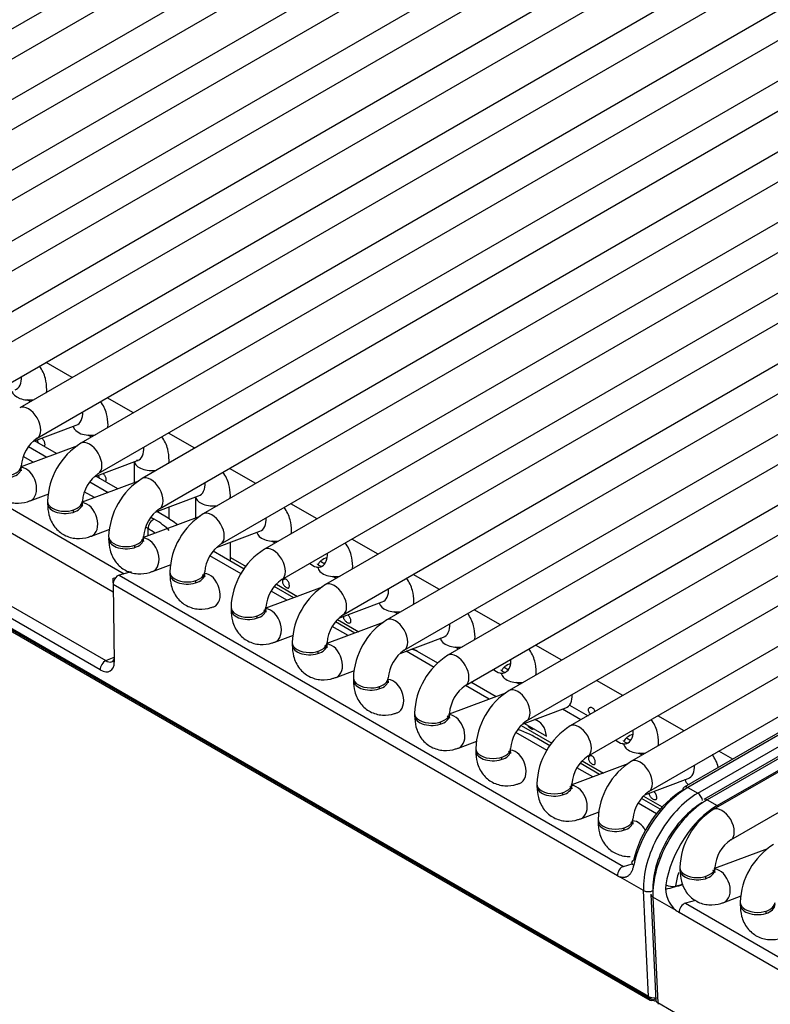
# Model space of a CAD drawing. Header units: millimetres. Extents: x 0 to 287, y 0 to 200.
# Tile 38 of 57: x 199.02 to 204.4, y 103.52 to 110.58. Entities that reach past the tile are written whole.
import ezdxf

# ---------------------------------------------------------------- set-up
doc = ezdxf.new("R2010")
doc.units = ezdxf.units.MM
doc.layers.add('130.190_BW4C_CTM', color=7, linetype='Continuous')
doc.layers.add('Défaut', color=7, linetype='Continuous')

# ---------------------------------------------------------------- blocks, each defined once
blk = doc.blocks.new('SE3')
at = {"layer": '130.190_BW4C_CTM', "color": 7, "linetype": 'Continuous'}
for p, q in [((196.5153, 109.0988), (204.3348, 113.6134)), ((204.5232, 113.5046), (196.8287, 109.0622)), ((196.9537, 108.8457), (204.7732, 113.3603)), ((204.9616, 113.2515), (197.2671, 108.8091)), ((197.3921, 108.5926), (205.2116, 113.1072)), ((205.4001, 112.9984), (197.7055, 108.556)), ((197.8305, 108.3395), (205.6501, 112.854)), ((205.8385, 112.7453), (198.1439, 108.3029)), ((198.2689, 108.0864), (206.0885, 112.6009)), ((206.2769, 112.4921), (198.5823, 108.0497)), ((198.7073, 107.8332), (206.5269, 112.3478)), ((206.7153, 112.239), (199.0207, 107.7966)), ((199.1457, 107.5801), (206.9653, 112.0947)), ((207.1537, 111.9859), (199.4592, 107.5435)), ((199.5841, 107.327), (207.4037, 111.8416)), ((207.5921, 111.7328), (199.8976, 107.2904)), ((200.0226, 107.0739), (207.8421, 111.5885)), ((208.0305, 111.4797), (200.336, 107.0373)), ((200.461, 106.8208), (208.2805, 111.3354)), ((208.4689, 111.2266), (200.7744, 106.7842)), ((200.8994, 106.5677), (208.7189, 111.0822)), ((208.9073, 110.9735), (201.2128, 106.5311)), ((201.3378, 106.3146), (209.1573, 110.8291)), ((209.3457, 110.7203), (201.6512, 106.2779)), ((201.7762, 106.0614), (209.5957, 110.576)), ((203.5271, 103.5807), (191.6124, 110.4597)), ((191.6135, 110.4502), (203.5282, 103.5712)), ((191.6236, 110.4321), (203.5383, 103.5531)), ((209.7841, 110.4672), (202.0896, 106.0248)), ((202.2146, 105.8083), (210.0341, 110.3229)), ((210.2225, 110.2141), (202.528, 105.7717)), ((202.653, 105.5552), (210.2927, 109.966)), ((210.285, 109.744), (202.9664, 105.5186)), ((203.0914, 105.3021), (210.41, 109.5274)), ((210.7234, 109.4908), (203.4048, 105.2655)), ((203.5298, 105.049), (210.8484, 109.2743)), ((211.3096, 109.1442), (203.9911, 104.9189)), ((210.7516, 109.1035), (203.7832, 105.0803)), ((210.7766, 109.101), (203.8082, 105.0778)), ((203.8801, 105.0363), (210.8486, 109.0595)), ((210.8908, 109.0151), (203.9224, 104.9918)), ((210.9158, 109.0126), (203.9474, 104.9894)), ((204.0193, 104.9478), (210.9877, 108.9711)), ((204.1161, 104.7024), (211.4346, 108.9277)), ((196.4515, 108.5237), (199.7683, 106.6087)), ((199.6907, 106.4766), (196.3722, 108.3926)), ((195.5743, 108.3323), (199.6376, 105.9864)), ((199.598, 105.9208), (195.5347, 108.2668)), ((199.3979, 108.0144), (199.2095, 108.1232)), ((199.8363, 107.7613), (199.6479, 107.8701)), ((199.0974, 107.8409), (199.074, 107.8544)), ((199.116, 107.5564), (199.4264, 107.6724)), ((199.4048, 107.6634), (199.4038, 107.664)), ((199.5358, 107.5878), (199.5124, 107.6013)), ((200.2747, 107.5082), (200.0863, 107.6169)), ((199.434, 107.5252), (199.0308, 107.3745)), ((199.0845, 107.5197), (199.2161, 107.4437)), ((199.2848, 107.4694), (199.127, 107.5605)), ((199.1184, 107.4072), (199.0456, 107.4493)), ((199.5544, 107.3033), (199.8648, 107.4193)), ((199.8421, 107.4108), (199.8421, 107.2608)), ((200.0921, 107.4027), (200.0921, 107.4197)), ((199.7232, 107.2163), (199.5654, 107.3074)), ((200.7131, 107.255), (200.5247, 107.3638)), ((199.8724, 107.2721), (199.4692, 107.1214)), ((199.5229, 107.2666), (199.6545, 107.1906)), ((199.0963, 107.1321), (199.2285, 107.1815)), ((199.5568, 107.1541), (199.484, 107.1961)), ((199.9928, 107.0502), (200.3032, 107.1662)), ((200.2805, 107.1577), (200.2805, 107.0076)), ((200.5305, 107.1496), (200.5305, 107.1666)), ((200.0921, 107.0023), (200.0921, 107.0873)), ((201.1515, 107.0019), (200.9631, 107.1107)), ((200.3108, 107.0189), (199.9076, 106.8682)), ((199.9613, 107.0135), (199.9854, 106.9996)), ((200.0607, 107.0214), (200.0038, 107.0543)), ((199.941, 106.9323), (199.9224, 106.943)), ((199.5347, 106.879), (199.6669, 106.9284)), ((199.9418, 106.881), (199.941, 106.9323)), ((200.4312, 106.7971), (200.7416, 106.9131)), ((200.72, 106.9041), (200.719, 106.9046)), ((200.5305, 106.6992), (200.5305, 106.8342)), ((200.851, 106.8284), (200.8276, 106.8419)), ((201.5899, 106.7488), (201.4015, 106.8576)), ((200.6076, 106.6083), (200.3836, 106.7377)), ((200.6288, 106.6425), (200.4069, 106.7706)), ((199.9731, 106.6259), (200.1053, 106.6752)), ((200.5305, 106.7248), (200.6433, 106.6597)), ((201.1765, 106.6988), (201.2074, 106.681)), ((199.819, 106.6222), (199.7343, 106.5995)), ((199.7343, 106.5995), (203.3488, 104.5127)), ((201.1584, 106.6509), (201.1482, 106.6569)), ((202.0283, 106.4957), (201.8399, 106.6045)), ((203.3043, 104.4455), (199.6899, 106.5323)), ((199.6899, 106.5323), (199.6985, 105.9762)), ((199.6902, 106.5769), (199.7092, 106.582)), ((199.6907, 106.5439), (199.6902, 106.5769)), ((200.8601, 106.5345), (201.0117, 106.447)), ((201.2894, 106.5753), (201.266, 106.5888)), ((201.1876, 106.5127), (200.7844, 106.362)), ((200.936, 106.4187), (200.822, 106.4845)), ((200.9848, 106.4369), (200.8454, 106.5175)), ((201.3081, 106.2909), (201.6184, 106.4069)), ((201.5968, 106.3978), (201.5958, 106.3984)), ((201.7278, 106.3222), (201.7044, 106.3357)), ((202.4667, 106.2426), (202.2783, 106.3514)), ((201.626, 106.2596), (201.2228, 106.1089)), ((201.4232, 106.1838), (201.2838, 106.2644)), ((201.2985, 106.2814), (201.4501, 106.1939)), ((200.8499, 106.1196), (200.9821, 106.169)), ((201.3744, 106.1656), (201.2604, 106.2314)), ((201.7465, 106.0377), (202.0568, 106.1537)), ((202.0352, 106.1447), (202.0342, 106.1453)), ((202.9051, 105.9895), (202.7167, 106.0982)), ((201.9903, 105.9378), (201.7894, 106.0538)), ((202.0167, 105.969), (201.8714, 106.0528)), ((202.1662, 106.0691), (202.1428, 106.0826)), ((199.6376, 105.9864), (199.6979, 106.0123)), ((199.6816, 105.9787), (199.6983, 105.9859)), ((201.2883, 105.8665), (201.4205, 105.9159)), ((202.4736, 105.8916), (202.4634, 105.8975)), ((202.4918, 105.9395), (202.5226, 105.9217)), ((202.4344, 105.7278), (202.2547, 105.8315)), ((202.6046, 105.816), (202.5812, 105.8295)), ((203.3436, 105.7364), (203.1551, 105.8451)), ((202.5028, 105.7534), (202.0996, 105.6027)), ((202.3856, 105.7096), (202.2145, 105.8083)), ((202.6233, 105.5315), (202.9336, 105.6475)), ((203.043, 105.5629), (202.911, 105.6391)), ((202.961, 105.6686), (203.0936, 105.592)), ((202.6378, 105.5369), (202.796, 105.4456)), ((202.7354, 105.554), (202.715, 105.5658)), ((203.782, 105.4832), (203.5936, 105.592)), ((202.7996, 105.3428), (202.5756, 105.4721)), ((202.6138, 105.522), (202.8353, 105.3941)), ((202.1651, 105.3603), (202.2973, 105.4097)), ((202.8208, 105.3769), (202.7257, 105.4318)), ((203.3504, 105.3854), (203.3388, 105.3921)), ((203.3686, 105.4332), (203.3994, 105.4154)), ((203.4814, 105.3097), (203.458, 105.3232)), ((204.1315, 105.2814), (204.032, 105.3389)), ((203.1769, 105.1714), (203.0374, 105.2519)), ((203.0522, 105.2689), (203.2037, 105.1814)), ((203.3796, 105.2471), (202.9764, 105.0964)), ((203.1281, 105.1531), (203.014, 105.219)), ((203.5001, 105.0253), (203.8105, 105.1413)), ((203.7888, 105.1323), (203.7878, 105.1328)), ((203.8082, 105.0778), (203.8801, 105.0363)), ((203.61, 104.9213), (203.4758, 104.9988)), ((203.4906, 105.0158), (203.6251, 104.9381)), ((203.9474, 104.9894), (204.0193, 104.9478)), ((203.0419, 104.8541), (203.1741, 104.9034)), ((203.5838, 104.89), (203.4524, 104.9659)), ((204.3809, 104.6387), (204.0011, 104.4967)), ((203.3488, 104.5127), (203.4106, 104.5298)), ((203.4918, 104.3395), (203.3245, 104.4361)), ((203.5271, 103.5807), (203.4918, 104.3395)), ((203.7204, 104.3718), (203.7723, 104.3853)), ((203.5444, 104.3128), (203.5798, 103.552)), ((203.7263, 104.196), (203.559, 104.2926)), ((203.559, 104.2926), (203.5944, 103.5337)), ((203.8647, 104.2683), (203.7911, 104.2492)), ((204.0666, 104.2543), (204.1914, 104.3009)), ((203.7911, 104.2492), (212.7266, 99.0904)), ((212.6821, 99.0231), (203.7467, 104.182)), ((203.5282, 103.5712), (203.5271, 103.5807)), ((203.559, 103.5534), (203.5282, 103.5712)), ((203.5794, 103.5623), (203.559, 103.5534)), ((226.1511, 90.5106), (203.5944, 103.5337)), ((203.5944, 103.5337), (203.5955, 103.5242))]:
    blk.add_line(p, q, dxfattribs=at)
for centre, radius, start, end in [((199.297, 107.3608), 0.2664, 124.59938, 175.40031), ((199.7303, 107.1107), 0.5107, 122.06219, 177.93756), ((199.7354, 107.1077), 0.2664, 124.59938, 175.40031), ((200.1687, 106.8576), 0.5107, 122.06219, 177.93756), ((200.1738, 106.8546), 0.2664, 124.59938, 175.40031), ((200.6071, 106.6045), 0.5107, 122.06219, 177.93756), ((200.6122, 106.6015), 0.2664, 124.59938, 175.40031), ((201.0455, 106.3514), 0.5107, 122.06219, 177.93756), ((201.0506, 106.3484), 0.2664, 124.59938, 175.40031), ((201.4839, 106.0982), 0.5107, 122.06219, 177.93756), ((201.489, 106.0953), 0.2664, 124.59938, 175.40031), ((201.9223, 105.8451), 0.5107, 122.06219, 177.93756), ((201.9275, 105.8421), 0.2664, 124.59938, 175.40031), ((201.7214, 105.793), 0.3, 59.9998, 67.79484), ((202.3607, 105.592), 0.5107, 122.06219, 177.93756), ((202.3659, 105.589), 0.2664, 124.59938, 175.40031), ((202.7991, 105.3389), 0.5107, 122.06219, 177.93756), ((202.8043, 105.3359), 0.2664, 124.59938, 175.40031), ((203.2375, 105.0858), 0.5107, 122.06219, 177.93756), ((203.2427, 105.0828), 0.2664, 124.59938, 175.40031), ((203.6759, 104.8327), 0.5107, 122.06219, 177.93756), ((203.6811, 104.8297), 0.2664, 124.59938, 175.40031), ((204.2622, 104.4861), 0.5107, 122.06242, 177.93758), ((204.2674, 104.4831), 0.2664, 124.59963, 175.40037), ((204.6942, 104.2366), 0.5107, 122.06242, 177.93758), ((203.8577, 104.3575), 0.2082, 173.64308, 230.88284)]:
    blk.add_arc(centre, radius, start, end, dxfattribs=at)
for centre, major_axis, ratio, start_param, end_param in [((198.9442, 108.0426), (-0.0438, 0.1171), 0.668833, 3.141593, 4.292311), ((199.0903, 107.9259), (0.125, 0), 0.57735, 3.272647, 4.989189), ((199.0903, 107.9259), (0.125, 0), 0.57735, 6.006378, 6.283185), ((199.0832, 107.6884), (0.0625, -0.1083), 0.577348, 0.00987, 3.141298), ((199.3826, 107.7895), (-0.0438, 0.1171), 0.668833, 3.141593, 4.292311), ((199.5287, 107.6728), (0.125, 0), 0.57735, 3.272647, 4.989189), ((199.5287, 107.6728), (0.125, 0), 0.57735, 6.006378, 6.283185), ((199.5217, 107.4353), (0.0625, -0.1083), 0.577348, 0.00987, 3.141298), ((199.8211, 107.5364), (-0.0438, 0.1171), 0.668833, 3.141593, 4.292311), ((198.9065, 107.3659), (0.125, 0), 0.57735, 3.028193, 6.283185), ((198.9065, 107.3822), (0.125, 0), 0.57735, 3.141732, 6.274998), ((198.9065, 107.3659), (0.125, 0), 0.57735, 0, 0.118791), ((199.0525, 107.2492), (-0.0438, 0.1171), 0.668833, 3.141564, 6.012983), ((199.9671, 107.4197), (0.125, 0), 0.57735, 3.260384, 4.989189), ((199.9671, 107.4197), (0.125, 0), 0.57735, 6.006378, 6.283185), ((199.9601, 107.1822), (0.0625, -0.1083), 0.577348, 0.00987, 3.141298), ((200.2595, 107.2833), (-0.0438, 0.1171), 0.668833, 3.141593, 4.292311), ((200.4055, 107.1666), (0.125, 0), 0.57735, 3.260384, 4.989189), ((200.4055, 107.1666), (0.125, 0), 0.57735, 6.006378, 6.283185), ((199.3449, 107.1127), (0.125, 0), 0.57735, 3.028218, 6.283185), ((199.3449, 107.1291), (0.125, 0), 0.57735, 3.141732, 6.274998), ((199.3449, 107.1127), (0.125, 0), 0.57735, 0, 0.118791), ((199.491, 106.9961), (-0.0438, 0.1171), 0.668833, 3.141564, 6.012983), ((199.491, 106.9961), (-0.0438, 0.1171), 0.668833, 0.703411, 0.873631), ((199.5883, 106.8895), (0.6577, -0.1102), 0.418583, 0.618127, 0.841942), ((200.3985, 106.929), (0.0625, -0.1083), 0.577348, 0.00987, 3.141298), ((199.9763, 106.9548), (-0.025, -0.0433), 0.577353, 3.665193, 5.550149), ((199.5949, 106.8911), (-0.5498, 0.0992), 0.416333, 3.663219, 4.000229), ((200.6979, 107.0302), (-0.0438, 0.1171), 0.668833, 3.141593, 4.292311), ((199.7833, 106.876), (0.125, 0), 0.57735, 3.141732, 6.274998), ((199.5857, 106.8464), (-0.4998, 0.0978), 0.394962, 3.845737, 4.002049), ((200.8439, 106.9135), (0.125, 0), 0.57735, 3.272647, 4.989189), ((200.8439, 106.9135), (0.125, 0), 0.57735, 6.006378, 6.283185), ((199.7833, 106.8596), (0.125, 0), 0.57735, 3.028232, 6.283185), ((199.9294, 106.743), (-0.0438, 0.1171), 0.668833, 0.703411, 0.873631), ((199.7833, 106.8596), (0.125, 0), 0.57735, 0, 0.118791), ((199.9294, 106.743), (-0.0438, 0.1171), 0.668833, 3.141564, 6.012983), ((200.8369, 106.6759), (0.0625, -0.1083), 0.577348, 0.00987, 3.141298), ((201.1363, 106.7771), (-0.0438, 0.1171), 0.668833, 2.213961, 4.292311), ((201.2823, 106.6604), (0.125, 0), 0.57735, 2.052792, 2.965387), ((201.2823, 106.6604), (0.125, 0), 0.57735, 6.006378, 6.283185), ((199.7252, 106.5548), (0.025, 0.0433), 0.577353, 0.523601, 2.408556), ((200.2217, 106.6065), (0.125, 0), 0.57735, 3.028213, 6.283185), ((200.2217, 106.6228), (0.125, 0), 0.57735, 3.141732, 6.274998), ((200.2217, 106.6065), (0.125, 0), 0.57735, 0, 0.11338), ((200.3678, 106.4898), (-0.0438, 0.1171), 0.668833, 3.141564, 6.012983), ((201.2823, 106.6604), (0.125, 0), 0.57735, 3.196625, 4.989189), ((200.3678, 106.4898), (-0.0438, 0.1171), 0.668833, 0.703411, 0.873631), ((201.2753, 106.4228), (0.0625, -0.1083), 0.577348, 0.00987, 3.141298), ((201.5747, 106.5239), (-0.0438, 0.1171), 0.668833, 3.141593, 4.292311), ((201.7208, 106.4073), (0.125, 0), 0.57735, 3.272647, 4.989189), ((201.7208, 106.4073), (0.125, 0), 0.57735, 6.006378, 6.283185), ((200.6601, 106.3534), (0.125, 0), 0.57735, 3.028215, 6.283185), ((200.6601, 106.3697), (0.125, 0), 0.57735, 3.141732, 6.274998), ((200.8062, 106.2367), (-0.0438, 0.1171), 0.668833, 0.703411, 0.873631), ((200.6601, 106.3534), (0.125, 0), 0.57735, 0, 0.118791), ((200.8062, 106.2367), (-0.0438, 0.1171), 0.668833, 3.141564, 6.012983), ((201.7137, 106.1697), (0.0625, -0.1083), 0.577348, 0.00987, 3.141298), ((202.0131, 106.2708), (-0.0438, 0.1171), 0.668833, 3.141593, 4.292311), ((201.0985, 106.1003), (0.125, 0), 0.57735, 3.028208, 6.283185), ((201.0985, 106.1166), (0.125, 0), 0.57735, 3.141732, 6.274998), ((201.0985, 106.1003), (0.125, 0), 0.57735, 0, 0.118791), ((201.2446, 105.9836), (-0.0438, 0.1171), 0.668833, 3.141564, 6.012983), ((202.1592, 106.1541), (0.125, 0), 0.57735, 3.272647, 4.989189), ((202.1592, 106.1541), (0.125, 0), 0.57735, 6.006378, 6.283185), ((201.2446, 105.9836), (-0.0438, 0.1171), 0.668833, 0.703411, 0.873631), ((201.7214, 105.793), (-0.15, -0.2598), 0.577353, 3.141593, 3.423332), ((202.1521, 105.9166), (0.0625, -0.1083), 0.577348, 0.00987, 3.141298), ((199.6333, 105.9434), (-0.025, -0.0433), 0.577353, 3.80482, 5.550149), ((199.5923, 106.0418), (-0.0798, 0.1284), 0.546139, 2.345978, 3.879988), ((199.6276, 106.0644), (-0.0586, 0.0831), 0.495493, 2.32388, 3.579149), ((202.4515, 106.0177), (-0.0438, 0.1171), 0.668833, 2.213961, 4.292311), ((202.5976, 105.901), (0.125, 0), 0.57735, 2.052792, 2.965387), ((202.5976, 105.901), (0.125, 0), 0.57735, 3.196625, 4.989189), ((202.5976, 105.901), (0.125, 0), 0.57735, 6.006378, 6.283185), ((201.5369, 105.8472), (0.125, 0), 0.57735, 3.028197, 6.283185), ((201.5369, 105.8635), (0.125, 0), 0.57735, 3.141732, 6.274998), ((201.5369, 105.8472), (0.125, 0), 0.57735, 0, 0.113395), ((201.683, 105.7305), (-0.0438, 0.1171), 0.668833, 3.141564, 6.012983), ((201.683, 105.7305), (-0.0438, 0.1171), 0.668833, 0.703411, 0.873631), ((202.5905, 105.6635), (0.0625, -0.1083), 0.577348, 0.00987, 3.141298), ((202.8899, 105.7646), (-0.0438, 0.1171), 0.668833, 3.141593, 4.292311), ((201.9753, 105.5941), (0.125, 0), 0.57735, 3.028195, 6.283185), ((201.9753, 105.6104), (0.125, 0), 0.57735, 3.141732, 6.274998), ((201.9753, 105.5941), (0.125, 0), 0.57735, 0, 0.118791), ((202.1214, 105.4774), (-0.0438, 0.1171), 0.668833, 0.703411, 0.873631), ((202.1214, 105.4774), (-0.0438, 0.1171), 0.668833, 3.141564, 6.012983), ((202.5854, 105.2942), (-0.15, -0.2598), 0.577353, 2.47837, 3.295377), ((203.0289, 105.4103), (0.0625, -0.1083), 0.577348, 0.00987, 3.141298), ((202.4343, 105.2537), (0.487, -0.1119), 0.547966, 0.997822, 1.370821), ((203.3283, 105.5115), (-0.0438, 0.1171), 0.668833, 2.213961, 4.292311), ((203.4744, 105.3948), (0.125, 0), 0.57735, 3.196625, 4.989189), ((203.4744, 105.3948), (0.125, 0), 0.57735, 2.052792, 2.965387), ((203.4744, 105.3948), (0.125, 0), 0.57735, 6.006378, 6.283185), ((202.4137, 105.3409), (0.125, 0), 0.57735, 3.028248, 6.283185), ((202.4137, 105.3573), (0.125, 0), 0.57735, 3.141732, 6.274998), ((202.4137, 105.3409), (0.125, 0), 0.57735, 0, 0.113345), ((202.5598, 105.2243), (-0.0438, 0.1171), 0.668833, 3.141564, 6.012983), ((202.5598, 105.2243), (-0.0438, 0.1171), 0.668833, 0.703411, 0.887355), ((203.4673, 105.1572), (0.0625, -0.1083), 0.577348, 0.00987, 3.141298), ((203.7667, 105.2584), (-0.0438, 0.1171), 0.668833, 3.141593, 4.292311), ((203.9128, 105.1417), (0.125, 0), 0.57735, 3.272647, 3.794842), ((202.8521, 105.0878), (0.125, 0), 0.57735, 3.028222, 6.283185), ((202.8521, 105.1042), (0.125, 0), 0.57735, 3.141732, 6.274998), ((202.9982, 104.9711), (-0.0438, 0.1171), 0.668833, 0.703411, 0.873631), ((202.8521, 105.0878), (0.125, 0), 0.57735, 0, 0.118791), ((202.9982, 104.9711), (-0.0438, 0.1171), 0.668833, 3.141564, 6.012983), ((203.7605, 104.6577), (-0.2626, -0.4256), 0.556863, 3.943269, 5.276916), ((203.7959, 104.6359), (0.2877, 0.4689), 0.558751, 0.800292, 2.133939), ((203.8082, 105.037), (0.025, -0.0433), 0.577348, 3.141593, 3.892086), ((203.8082, 105.037), (0.025, -0.0433), 0.577348, 2.356197, 3.141593), ((203.8801, 104.5873), (-0.275, -0.4763), 0.577353, 3.926993, 5.550149), ((203.9474, 104.5403), (0.275, 0.4763), 0.57735, 0.785398, 2.408554), ((203.912, 104.5607), (-0.25, -0.433), 0.57735, 3.926991, 5.550147), ((203.8801, 104.9955), (0.025, -0.0433), 0.577348, 0.977225, 2.356197), ((203.9474, 104.9485), (0.025, -0.0433), 0.57735, 2.356194, 3.141593), ((204.0317, 104.4916), (-0.2614, -0.4841), 0.595369, 3.910083, 5.24373), ((204.0536, 104.8106), (0.0625, -0.1083), 0.57735, 0.009871, 3.141298), ((204.0193, 104.907), (-0.025, 0.0433), 0.57735, 5.22195, 5.497787), ((203.2905, 104.8347), (0.125, 0), 0.57735, 3.028221, 6.283185), ((203.2905, 104.851), (0.125, 0), 0.57735, 3.141732, 6.274998), ((203.2905, 104.8347), (0.125, 0), 0.57735, 0, 0.113371), ((203.4366, 104.718), (-0.0438, 0.1171), 0.668833, 4.921682, 6.012983), ((203.4366, 104.718), (-0.0438, 0.1171), 0.668833, 0.703411, 0.868512), ((203.4551, 104.5317), (0.0489, -0.0106), 0.444894, 2.470585, 4.033182), ((203.3396, 104.468), (0.025, 0.0433), 0.577353, 0.523601, 2.408556), ((203.8768, 104.4881), (0.125, 0), 0.57735, 3.028205, 6.283185), ((203.8768, 104.5044), (0.125, 0), 0.57735, 3.141732, 6.274998), ((203.8768, 104.4881), (0.125, 0), 0.57735, 0, 0.1188), ((204.0229, 104.3714), (-0.0438, 0.1171), 0.668835, 3.141564, 6.012973), ((203.2988, 104.5705), (0.0775, -0.1326), 0.548036, -0.765178, -0.573099), ((204.067, 104.4727), (0.2364, 0.4408), 0.597134, 1.889299, 2.10033), ((204.0229, 104.3714), (-0.0438, 0.1171), 0.668835, 0.703415, 0.873634), ((203.5271, 104.362), (0.0499, 0.0023), 0.606775, 3.899399, 5.372593), ((203.6851, 104.3908), (-0.0494, 0.0078), 0.405722, 0.867012, 2.429609), ((189.7329, 101.1083), (28.4499, 7.5215), 0.016511, -1.063981, -1.059), ((203.5943, 104.3151), (0.0499, 0.0023), 0.606775, 3.141593, 3.899404), ((203.7405, 104.3074), (0.0777, -0.133), 0.544832, -0.954557, -0.762478), ((203.782, 104.2045), (-0.025, -0.0433), 0.57735, 3.665191, 5.550147), ((204.3088, 104.2387), (0.125, 0), 0.57735, 3.028214, 6.283185), ((204.3088, 104.255), (0.125, 0), 0.57735, 3.141732, 6.274998), ((204.4549, 104.122), (-0.0438, 0.1171), 0.668835, 0.703415, 0.873634), ((203.5628, 103.5962), (0.0501, -0.0045), 0.503419, 3.968264, 5.086193), ((203.5633, 103.5964), (0.025, 0.0433), 0.577353, 2.47837, 3.80482), ((203.5633, 103.5964), (-0.02, 0.0458), 0.643406, 2.425218, 3.040958), ((203.63, 103.5492), (0.0501, -0.0045), 0.503419, 3.210456, 3.968267)]:
    blk.add_ellipse(centre, major_axis=major_axis, ratio=ratio, start_param=start_param, end_param=end_param, dxfattribs=at)
for points, knots in [([(199.2153, 107.9259), (199.2137, 107.9567), (199.209, 108.0137), (199.1822, 108.0698), (199.1619, 108.0956), (199.1619, 108.0957)], [0, 0, 0, 0, 0.174578, 0.3828572, 0.3835844, 0.3835844, 0.3835844, 0.3835844]), ([(199.6537, 107.6728), (199.6521, 107.7035), (199.6474, 107.7606), (199.6206, 107.8167), (199.6004, 107.8425), (199.6003, 107.8426)], [0, 0, 0, 0, 0.174578, 0.3828572, 0.3835844, 0.3835844, 0.3835844, 0.3835844]), ([(199.1787, 107.5802), (199.1815, 107.5786), (199.1841, 107.5764), (199.1865, 107.5737), (199.1889, 107.5711), (199.191, 107.5679), (199.1928, 107.5645), (199.1945, 107.5611), (199.196, 107.5574), (199.1971, 107.5537), (199.1982, 107.55), (199.199, 107.5463), (199.1994, 107.5427), (199.1999, 107.5392), (199.2, 107.5358), (199.1999, 107.5328), (199.1997, 107.5298), (199.1992, 107.5271), (199.1984, 107.525), (199.1977, 107.5232), (199.1967, 107.5218), (199.1955, 107.5208)], [0, 0, 0, 0, 0.0530419, 0.0530419, 0.0530419, 0.1061047, 0.1061047, 0.1061047, 0.1588828, 0.1588828, 0.1588828, 0.2114301, 0.2114301, 0.2114301, 0.2643019, 0.2643019, 0.2643019, 0.3175571, 0.3175571, 0.3175571, 0.3632208, 0.3632208, 0.3632208, 0.3632208]), ([(200.0921, 107.4197), (200.0905, 107.4504), (200.0858, 107.5075), (200.059, 107.5636), (200.0388, 107.5894), (200.0387, 107.5894)], [0, 0, 0, 0, 0.174578, 0.3828572, 0.3835844, 0.3835844, 0.3835844, 0.3835844]), ([(199.1578, 107.5427), (199.1557, 107.5457), (199.154, 107.5489), (199.1528, 107.5521), (199.1515, 107.5555), (199.1507, 107.5589), (199.1505, 107.5621), (199.1503, 107.5648), (199.1505, 107.5674), (199.1511, 107.5698)], [0.6376863, 0.6376863, 0.6376863, 0.6376863, 0.6877903, 0.6877903, 0.6877903, 0.7404633, 0.7404633, 0.7404633, 0.7842115, 0.7842115, 0.7842115, 0.7842115]), ([(198.7815, 107.3659), (198.7831, 107.3352), (198.7878, 107.2781), (198.8277, 107.1945), (198.8997, 107.1335), (198.9873, 107.1092), (199.0563, 107.1183), (199.0889, 107.1295), (199.0963, 107.1321)], [0, 0, 0, 0, 0.174578, 0.382857, 0.571692, 0.767541, 0.954572, 1, 1, 1, 1]), ([(199.0338, 107.3471), (199.0338, 107.347), (199.0333, 107.3482), (199.0316, 107.3559), (199.0315, 107.3641), (199.0315, 107.3659)], [0.7480308, 0.7480308, 0.7480308, 0.7480308, 0.8176978, 0.9666552, 1, 1, 1, 1]), ([(199.8648, 107.4193), (199.8679, 107.4199), (199.8735, 107.4215), (199.8655, 107.4209), (199.8608, 107.4224), (199.8607, 107.4224)], [0, 0, 0, 0, 0.1596972, 0.3435563, 0.3444878, 0.3444878, 0.3444878, 0.3444878]), ([(199.5962, 107.2896), (199.5941, 107.2926), (199.5924, 107.2958), (199.5912, 107.299), (199.5899, 107.3024), (199.5891, 107.3058), (199.5889, 107.309), (199.5887, 107.3117), (199.5889, 107.3143), (199.5895, 107.3167)], [0.6376863, 0.6376863, 0.6376863, 0.6376863, 0.6877903, 0.6877903, 0.6877903, 0.7404633, 0.7404633, 0.7404633, 0.7842115, 0.7842115, 0.7842115, 0.7842115]), ([(199.6171, 107.3271), (199.6199, 107.3255), (199.6225, 107.3233), (199.6249, 107.3206), (199.6273, 107.318), (199.6294, 107.3148), (199.6312, 107.3114), (199.6329, 107.308), (199.6344, 107.3043), (199.6355, 107.3006), (199.6366, 107.2969), (199.6374, 107.2931), (199.6378, 107.2896), (199.6383, 107.2861), (199.6384, 107.2826), (199.6383, 107.2797), (199.6381, 107.2767), (199.6376, 107.274), (199.6368, 107.2719), (199.6361, 107.2701), (199.6351, 107.2687), (199.6339, 107.2677)], [0, 0, 0, 0, 0.0530419, 0.0530419, 0.0530419, 0.1061047, 0.1061047, 0.1061047, 0.1588828, 0.1588828, 0.1588828, 0.2114301, 0.2114301, 0.2114301, 0.2643019, 0.2643019, 0.2643019, 0.3175571, 0.3175571, 0.3175571, 0.3632208, 0.3632208, 0.3632208, 0.3632208]), ([(200.5305, 107.1666), (200.5289, 107.1973), (200.5242, 107.2544), (200.4974, 107.3104), (200.4772, 107.3362), (200.4771, 107.3363)], [0, 0, 0, 0, 0.174578, 0.3828572, 0.3835844, 0.3835844, 0.3835844, 0.3835844]), ([(199.2199, 107.1127), (199.2215, 107.082), (199.2262, 107.025), (199.2661, 106.9414), (199.3381, 106.8803), (199.4257, 106.8561), (199.4947, 106.8651), (199.5273, 106.8763), (199.5347, 106.879)], [0, 0, 0, 0, 0.174578, 0.382857, 0.571692, 0.767541, 0.954572, 1, 1, 1, 1]), ([(199.4722, 107.094), (199.4722, 107.0939), (199.4717, 107.095), (199.47, 107.1028), (199.4699, 107.111), (199.4699, 107.1127)], [0.7480308, 0.7480308, 0.7480308, 0.7480308, 0.8176978, 0.9666552, 1, 1, 1, 1]), ([(200.9689, 106.9135), (200.9673, 106.9442), (200.9626, 107.0012), (200.9358, 107.0573), (200.9156, 107.0831), (200.9155, 107.0832)], [0, 0, 0, 0, 0.174578, 0.3828572, 0.3835844, 0.3835844, 0.3835844, 0.3835844]), ([(199.6583, 106.8596), (199.6599, 106.8289), (199.6646, 106.7719), (199.7045, 106.6883), (199.7766, 106.6272), (199.8641, 106.6029), (199.9331, 106.612), (199.9657, 106.6232), (199.9731, 106.6259)], [0, 0, 0, 0, 0.174578, 0.382857, 0.571692, 0.767541, 0.954572, 1, 1, 1, 1]), ([(199.9106, 106.8408), (199.9106, 106.8408), (199.9101, 106.8419), (199.9084, 106.8497), (199.9083, 106.8579), (199.9083, 106.8596)], [0.7480308, 0.7480308, 0.7480308, 0.7480308, 0.8176978, 0.9666552, 1, 1, 1, 1]), ([(201.4073, 106.6604), (201.4057, 106.6911), (201.401, 106.7481), (201.3742, 106.8042), (201.354, 106.83), (201.3539, 106.8301)], [0, 0, 0, 0, 0.174578, 0.3828572, 0.3835844, 0.3835844, 0.3835844, 0.3835844]), ([(201.18, 106.66), (201.1831, 106.6606), (201.1888, 106.6621), (201.1743, 106.6611), (201.1571, 106.6743), (201.1551, 106.6791), (201.1551, 106.6792)], [0, 0, 0, 0, 0.1596972, 0.3435563, 0.619269, 0.7480308, 0.7480308, 0.7480308, 0.7480308]), ([(200.0967, 106.6065), (200.0983, 106.5758), (200.103, 106.5188), (200.1429, 106.4352), (200.215, 106.3741), (200.3025, 106.3498), (200.3715, 106.3589), (200.4041, 106.3701), (200.4115, 106.3727)], [0, 0, 0, 0, 0.174578, 0.382857, 0.571692, 0.767541, 0.954572, 1, 1, 1, 1]), ([(200.349, 106.5877), (200.349, 106.5877), (200.3485, 106.5888), (200.3468, 106.5966), (200.3467, 106.6047), (200.3467, 106.6065)], [0.7480308, 0.7480308, 0.7480308, 0.7480308, 0.8176978, 0.9666552, 1, 1, 1, 1]), ([(200.9323, 106.5677), (200.9351, 106.5661), (200.9377, 106.5639), (200.9401, 106.5613), (200.9425, 106.5586), (200.9446, 106.5554), (200.9464, 106.552), (200.9481, 106.5487), (200.9496, 106.5449), (200.9507, 106.5412), (200.9518, 106.5376), (200.9526, 106.5338), (200.953, 106.5303), (200.9535, 106.5267), (200.9536, 106.5233), (200.9535, 106.5203), (200.9533, 106.5173), (200.9528, 106.5147), (200.952, 106.5126), (200.9512, 106.5105), (200.95, 106.5089), (200.9485, 106.5079), (200.9471, 106.5069), (200.9452, 106.5065), (200.9431, 106.5067), (200.941, 106.5068), (200.9386, 106.5075), (200.936, 106.5087), (200.9334, 106.5099), (200.9306, 106.5115), (200.9277, 106.5136), (200.9249, 106.5156), (200.9219, 106.5181), (200.9192, 106.5208), (200.9165, 106.5236), (200.9139, 106.5266), (200.9117, 106.5298), (200.9095, 106.533), (200.9077, 106.5363), (200.9064, 106.5397), (200.9051, 106.543), (200.9043, 106.5464), (200.9041, 106.5497), (200.9039, 106.5529), (200.9043, 106.556), (200.9052, 106.5588), (200.9061, 106.5616), (200.9076, 106.5641), (200.9096, 106.566), (200.9115, 106.5679), (200.9138, 106.5693), (200.9164, 106.5701), (200.919, 106.5709), (200.9218, 106.571), (200.9246, 106.5706), (200.9272, 106.5701), (200.9298, 106.5692), (200.9323, 106.5677)], [0, 0, 0, 0, 0.053042, 0.053042, 0.053042, 0.106105, 0.106105, 0.106105, 0.158883, 0.158883, 0.158883, 0.21143, 0.21143, 0.21143, 0.264302, 0.264302, 0.264302, 0.317557, 0.317557, 0.317557, 0.370676, 0.370676, 0.370676, 0.42334, 0.42334, 0.42334, 0.475929, 0.475929, 0.475929, 0.528933, 0.528933, 0.528933, 0.582211, 0.582211, 0.582211, 0.635207, 0.635207, 0.635207, 0.68779, 0.68779, 0.68779, 0.740463, 0.740463, 0.740463, 0.793587, 0.793587, 0.793587, 0.84684, 0.84684, 0.84684, 0.899702, 0.899702, 0.899702, 0.952248, 0.952248, 0.952248, 1, 1, 1, 1]), ([(201.8458, 106.4073), (201.8441, 106.438), (201.8394, 106.495), (201.8126, 106.5511), (201.7924, 106.5769), (201.7923, 106.577)], [0, 0, 0, 0, 0.174578, 0.3828572, 0.3835844, 0.3835844, 0.3835844, 0.3835844]), ([(200.5351, 106.3534), (200.5367, 106.3227), (200.5414, 106.2656), (200.5813, 106.1821), (200.6534, 106.121), (200.7409, 106.0967), (200.8099, 106.1058), (200.8425, 106.117), (200.8499, 106.1196)], [0, 0, 0, 0, 0.174578, 0.382857, 0.571692, 0.767541, 0.954572, 1, 1, 1, 1]), ([(200.7874, 106.3346), (200.7874, 106.3346), (200.7869, 106.3357), (200.7852, 106.3434), (200.7851, 106.3516), (200.7851, 106.3534)], [0.7480308, 0.7480308, 0.7480308, 0.7480308, 0.8176978, 0.9666552, 1, 1, 1, 1]), ([(201.3707, 106.3146), (201.3735, 106.313), (201.3762, 106.3108), (201.3785, 106.3082), (201.3809, 106.3055), (201.383, 106.3023), (201.3848, 106.2989), (201.3865, 106.2955), (201.388, 106.2918), (201.3891, 106.2881), (201.3902, 106.2845), (201.391, 106.2807), (201.3914, 106.2771), (201.3919, 106.2736), (201.392, 106.2702), (201.3919, 106.2672), (201.3917, 106.2642), (201.3912, 106.2615), (201.3904, 106.2594), (201.3896, 106.2574), (201.3884, 106.2558), (201.3869, 106.2548), (201.3855, 106.2538), (201.3836, 106.2534), (201.3815, 106.2536), (201.3794, 106.2537), (201.377, 106.2544), (201.3744, 106.2556), (201.3718, 106.2567), (201.369, 106.2584), (201.3661, 106.2605), (201.3633, 106.2625), (201.3603, 106.265), (201.3576, 106.2677), (201.3549, 106.2704), (201.3523, 106.2735), (201.3501, 106.2767), (201.3479, 106.2798), (201.3461, 106.2832), (201.3448, 106.2866), (201.3435, 106.2899), (201.3427, 106.2933), (201.3425, 106.2965), (201.3423, 106.2992), (201.3426, 106.3018), (201.3432, 106.3042)], [0, 0, 0, 0, 0.0530419, 0.0530419, 0.0530419, 0.1061047, 0.1061047, 0.1061047, 0.1588828, 0.1588828, 0.1588828, 0.2114301, 0.2114301, 0.2114301, 0.2643019, 0.2643019, 0.2643019, 0.3175571, 0.3175571, 0.3175571, 0.3706757, 0.3706757, 0.3706757, 0.4233402, 0.4233402, 0.4233402, 0.4759291, 0.4759291, 0.4759291, 0.5289331, 0.5289331, 0.5289331, 0.5822112, 0.5822112, 0.5822112, 0.6352073, 0.6352073, 0.6352073, 0.6877903, 0.6877903, 0.6877903, 0.7404633, 0.7404633, 0.7404633, 0.7842115, 0.7842115, 0.7842115, 0.7842115]), ([(202.2842, 106.1541), (202.2825, 106.1848), (202.2778, 106.2419), (202.2511, 106.298), (202.2308, 106.3238), (202.2307, 106.3239)], [0, 0, 0, 0, 0.174578, 0.3828572, 0.3835844, 0.3835844, 0.3835844, 0.3835844]), ([(200.9735, 106.1003), (200.9751, 106.0696), (200.9798, 106.0125), (201.0197, 105.9289), (201.0918, 105.8679), (201.1793, 105.8436), (201.2484, 105.8527), (201.2809, 105.8639), (201.2883, 105.8665)], [0, 0, 0, 0, 0.174578, 0.382857, 0.571692, 0.767541, 0.954572, 1, 1, 1, 1]), ([(201.2258, 106.0815), (201.2258, 106.0814), (201.2253, 106.0826), (201.2236, 106.0903), (201.2235, 106.0985), (201.2235, 106.1003)], [0.7480308, 0.7480308, 0.7480308, 0.7480308, 0.8176978, 0.9666552, 1, 1, 1, 1]), ([(202.7226, 105.901), (202.7209, 105.9317), (202.7162, 105.9888), (202.6895, 106.0449), (202.6692, 106.0707), (202.6691, 106.0708)], [0, 0, 0, 0, 0.174578, 0.3828572, 0.3835844, 0.3835844, 0.3835844, 0.3835844]), ([(202.4952, 105.9006), (202.4984, 105.9012), (202.504, 105.9028), (202.4896, 105.9018), (202.4723, 105.915), (202.4703, 105.9197), (202.4703, 105.9198)], [0, 0, 0, 0, 0.1596972, 0.3435563, 0.619269, 0.7480308, 0.7480308, 0.7480308, 0.7480308]), ([(201.4119, 105.8472), (201.4136, 105.8165), (201.4182, 105.7594), (201.4581, 105.6758), (201.5302, 105.6148), (201.6177, 105.5905), (201.6868, 105.5996), (201.7193, 105.6108), (201.7267, 105.6134)], [0, 0, 0, 0, 0.174578, 0.382857, 0.571692, 0.767541, 0.954572, 1, 1, 1, 1]), ([(201.6642, 105.8284), (201.6642, 105.8283), (201.6638, 105.8295), (201.662, 105.8372), (201.6619, 105.8454), (201.6619, 105.8472)], [0.7480308, 0.7480308, 0.7480308, 0.7480308, 0.8176978, 0.9666552, 1, 1, 1, 1]), ([(203.1112, 105.6022), (203.1112, 105.6022), (203.1112, 105.6023), (203.1112, 105.6023), (203.1085, 105.605), (203.1059, 105.6081), (203.1037, 105.6112), (203.1015, 105.6144), (203.0997, 105.6178), (203.0984, 105.6211), (203.0971, 105.6245), (203.0963, 105.6279), (203.0961, 105.6311), (203.0959, 105.6343), (203.0963, 105.6375), (203.0972, 105.6402), (203.0982, 105.643), (203.0997, 105.6455), (203.1016, 105.6474), (203.1035, 105.6493), (203.1059, 105.6507), (203.1084, 105.6515), (203.111, 105.6523), (203.1138, 105.6525), (203.1167, 105.652), (203.1192, 105.6516), (203.1219, 105.6506), (203.1244, 105.6492)], [0.5819078, 0.5819078, 0.5819078, 0.5819078, 0.5822112, 0.5822112, 0.5822112, 0.6352073, 0.6352073, 0.6352073, 0.6877903, 0.6877903, 0.6877903, 0.7404633, 0.7404633, 0.7404633, 0.7935872, 0.7935872, 0.7935872, 0.8468402, 0.8468402, 0.8468402, 0.8997022, 0.8997022, 0.8997022, 0.9522476, 0.9522476, 0.9522476, 1, 1, 1, 1]), ([(203.1244, 105.6492), (203.1271, 105.6476), (203.1298, 105.6454), (203.1321, 105.6427), (203.1345, 105.6401), (203.1366, 105.6369), (203.1384, 105.6335), (203.1402, 105.6301), (203.1416, 105.6264), (203.1427, 105.6227), (203.1429, 105.622), (203.1431, 105.6213), (203.1433, 105.6207)], [0, 0, 0, 0, 0.0530419, 0.0530419, 0.0530419, 0.1061047, 0.1061047, 0.1061047, 0.1588828, 0.1588828, 0.1588828, 0.1685247, 0.1685247, 0.1685247, 0.1685247]), ([(201.8503, 105.5941), (201.852, 105.5634), (201.8566, 105.5063), (201.8965, 105.4227), (201.9686, 105.3617), (202.0561, 105.3374), (202.1252, 105.3465), (202.1577, 105.3577), (202.1651, 105.3603)], [0, 0, 0, 0, 0.174578, 0.382857, 0.571692, 0.767541, 0.954572, 1, 1, 1, 1]), ([(202.1026, 105.5753), (202.1026, 105.5752), (202.1022, 105.5763), (202.1004, 105.5841), (202.1003, 105.5923), (202.1003, 105.5941)], [0.7480308, 0.7480308, 0.7480308, 0.7480308, 0.8176978, 0.9666552, 1, 1, 1, 1]), ([(203.5994, 105.3948), (203.5977, 105.4255), (203.593, 105.4826), (203.5663, 105.5386), (203.546, 105.5644), (203.5459, 105.5645)], [0, 0, 0, 0, 0.174578, 0.3828572, 0.3835844, 0.3835844, 0.3835844, 0.3835844]), ([(202.7046, 105.4981), (202.7039, 105.497), (202.7031, 105.4961), (202.7021, 105.4954), (202.7007, 105.4945), (202.6988, 105.4941), (202.6967, 105.4942), (202.6946, 105.4944), (202.6922, 105.4951), (202.6896, 105.4962), (202.687, 105.4974), (202.6842, 105.4991), (202.6813, 105.5011), (202.6785, 105.5032), (202.6755, 105.5056), (202.6728, 105.5084), (202.6701, 105.5111), (202.6675, 105.5142), (202.6653, 105.5173), (202.6641, 105.519), (202.663, 105.5208), (202.6621, 105.5226)], [0.3362558, 0.3362558, 0.3362558, 0.3362558, 0.3706757, 0.3706757, 0.3706757, 0.4233402, 0.4233402, 0.4233402, 0.4759291, 0.4759291, 0.4759291, 0.5289331, 0.5289331, 0.5289331, 0.5822112, 0.5822112, 0.5822112, 0.6352073, 0.6352073, 0.6352073, 0.6637031, 0.6637031, 0.6637031, 0.6637031]), ([(203.372, 105.3944), (203.3752, 105.395), (203.3808, 105.3965), (203.3664, 105.3955), (203.3491, 105.4087), (203.3471, 105.4135), (203.3471, 105.4136)], [0, 0, 0, 0, 0.1596972, 0.3435563, 0.619269, 0.7480308, 0.7480308, 0.7480308, 0.7480308]), ([(202.2887, 105.3409), (202.2904, 105.3102), (202.295, 105.2532), (202.3349, 105.1696), (202.407, 105.1085), (202.4945, 105.0842), (202.5636, 105.0933), (202.5961, 105.1045), (202.6035, 105.1072)], [0, 0, 0, 0, 0.174578, 0.382857, 0.571692, 0.767541, 0.954572, 1, 1, 1, 1]), ([(202.541, 105.3222), (202.541, 105.3221), (202.5406, 105.3232), (202.5388, 105.331), (202.5387, 105.3392), (202.5387, 105.3409)], [0.7480308, 0.7480308, 0.7480308, 0.7480308, 0.8176978, 0.9666552, 1, 1, 1, 1]), ([(203.1244, 105.3022), (203.1271, 105.3006), (203.1298, 105.2984), (203.1321, 105.2957), (203.1345, 105.293), (203.1366, 105.2899), (203.1384, 105.2865), (203.1402, 105.2831), (203.1416, 105.2794), (203.1427, 105.2757), (203.1438, 105.272), (203.1446, 105.2682), (203.1451, 105.2647), (203.1455, 105.2611), (203.1457, 105.2577), (203.1455, 105.2547), (203.1453, 105.2517), (203.1448, 105.2491), (203.144, 105.247), (203.1432, 105.2449), (203.142, 105.2433), (203.1405, 105.2423), (203.1391, 105.2414), (203.1372, 105.2409), (203.1351, 105.2411), (203.133, 105.2412), (203.1306, 105.2419), (203.128, 105.2431), (203.1254, 105.2443), (203.1226, 105.246), (203.1197, 105.248), (203.1169, 105.25), (203.1139, 105.2525), (203.1112, 105.2553), (203.1085, 105.258), (203.1059, 105.261), (203.1037, 105.2642), (203.1015, 105.2674), (203.0997, 105.2707), (203.0984, 105.2741), (203.0971, 105.2774), (203.0963, 105.2809), (203.0961, 105.2841), (203.0959, 105.2873), (203.0963, 105.2905), (203.0972, 105.2932), (203.0982, 105.296), (203.0997, 105.2985), (203.1016, 105.3004), (203.1035, 105.3023), (203.1059, 105.3037), (203.1084, 105.3045), (203.111, 105.3053), (203.1138, 105.3055), (203.1167, 105.305), (203.1192, 105.3046), (203.1219, 105.3036), (203.1244, 105.3022)], [0, 0, 0, 0, 0.053042, 0.053042, 0.053042, 0.106105, 0.106105, 0.106105, 0.158883, 0.158883, 0.158883, 0.21143, 0.21143, 0.21143, 0.264302, 0.264302, 0.264302, 0.317557, 0.317557, 0.317557, 0.370676, 0.370676, 0.370676, 0.42334, 0.42334, 0.42334, 0.475929, 0.475929, 0.475929, 0.528933, 0.528933, 0.528933, 0.582211, 0.582211, 0.582211, 0.635207, 0.635207, 0.635207, 0.68779, 0.68779, 0.68779, 0.740463, 0.740463, 0.740463, 0.793587, 0.793587, 0.793587, 0.84684, 0.84684, 0.84684, 0.899702, 0.899702, 0.899702, 0.952248, 0.952248, 0.952248, 1, 1, 1, 1]), ([(204.0279, 105.2215), (204.0277, 105.2224), (204.0197, 105.2541), (204.0047, 105.2855), (203.9844, 105.3113), (203.9843, 105.3114)], [0.1686118, 0.1686118, 0.1686118, 0.1686118, 0.174578, 0.3828572, 0.3835844, 0.3835844, 0.3835844, 0.3835844]), ([(202.7271, 105.0878), (202.7288, 105.0571), (202.7334, 105.0001), (202.7733, 104.9165), (202.8454, 104.8554), (202.9329, 104.8311), (203.002, 104.8402), (203.0345, 104.8514), (203.0419, 104.8541)], [0, 0, 0, 0, 0.174578, 0.382857, 0.571692, 0.767541, 0.954572, 1, 1, 1, 1]), ([(202.9794, 105.069), (202.9794, 105.069), (202.979, 105.0701), (202.9772, 105.0779), (202.9771, 105.0861), (202.9771, 105.0878)], [0.7480308, 0.7480308, 0.7480308, 0.7480308, 0.8176978, 0.9666552, 1, 1, 1, 1]), ([(203.5628, 105.049), (203.5655, 105.0475), (203.5682, 105.0452), (203.5705, 105.0426), (203.5729, 105.0399), (203.575, 105.0368), (203.5768, 105.0334), (203.5786, 105.03), (203.58, 105.0263), (203.5811, 105.0226), (203.5822, 105.0189), (203.583, 105.0151), (203.5835, 105.0116), (203.5839, 105.008), (203.5841, 105.0046), (203.5839, 105.0016), (203.5837, 104.9986), (203.5832, 104.996), (203.5824, 104.9939), (203.5816, 104.9918), (203.5804, 104.9902), (203.579, 104.9892), (203.5775, 104.9882), (203.5756, 104.9878), (203.5735, 104.988), (203.5715, 104.9881), (203.569, 104.9888), (203.5664, 104.99), (203.5638, 104.9912), (203.561, 104.9928), (203.5581, 104.9949), (203.5553, 104.9969), (203.5523, 104.9994), (203.5496, 105.0021), (203.5469, 105.0049), (203.5443, 105.0079), (203.5421, 105.0111), (203.5399, 105.0143), (203.5381, 105.0176), (203.5368, 105.021), (203.5355, 105.0243), (203.5347, 105.0277), (203.5345, 105.031), (203.5344, 105.0336), (203.5346, 105.0362), (203.5352, 105.0386)], [0, 0, 0, 0, 0.0530419, 0.0530419, 0.0530419, 0.1061047, 0.1061047, 0.1061047, 0.1588828, 0.1588828, 0.1588828, 0.2114301, 0.2114301, 0.2114301, 0.2643019, 0.2643019, 0.2643019, 0.3175571, 0.3175571, 0.3175571, 0.3706757, 0.3706757, 0.3706757, 0.4233402, 0.4233402, 0.4233402, 0.4759291, 0.4759291, 0.4759291, 0.5289331, 0.5289331, 0.5289331, 0.5822112, 0.5822112, 0.5822112, 0.6352073, 0.6352073, 0.6352073, 0.6877903, 0.6877903, 0.6877903, 0.7404633, 0.7404633, 0.7404633, 0.7842115, 0.7842115, 0.7842115, 0.7842115]), ([(203.1655, 104.8347), (203.1672, 104.804), (203.1718, 104.747), (203.2117, 104.6634), (203.2838, 104.6023), (203.3497, 104.584), (203.3879, 104.5835), (203.3951, 104.5837)], [0, 0, 0, 0, 0.174578, 0.3828572, 0.5716923, 0.7675409, 0.8132339, 0.8132339, 0.8132339, 0.8132339]), ([(203.4178, 104.8159), (203.4178, 104.8159), (203.4174, 104.817), (203.4156, 104.8248), (203.4155, 104.8329), (203.4155, 104.8347)], [0.7480308, 0.7480308, 0.7480308, 0.7480308, 0.8176978, 0.9666552, 1, 1, 1, 1]), ([(203.4207, 104.5215), (203.4199, 104.5175), (203.418, 104.5098), (203.4148, 104.4989), (203.4112, 104.4886), (203.4084, 104.4822), (203.4066, 104.4783), (203.4062, 104.4775), (203.4055, 104.476), (203.4044, 104.4738), (203.4016, 104.4687), (203.3975, 104.462), (203.3921, 104.4548), (203.3882, 104.4506), (203.3841, 104.4467), (203.382, 104.4449), (203.3777, 104.4417), (203.3733, 104.4388), (203.3685, 104.4366), (203.3649, 104.4352), (203.363, 104.4346), (203.3611, 104.4341), (203.3598, 104.4338), (203.3592, 104.4336), (203.3559, 104.4329), (203.3506, 104.4322), (203.3423, 104.4323), (203.3365, 104.4331), (203.3321, 104.434), (203.3298, 104.4345), (203.3275, 104.4352), (203.326, 104.4356), (203.3252, 104.4359), (203.3245, 104.4361)], [0, 0, 0, 0, 0.0625, 0.125, 0.1875, 0.25, 0.25, 0.265625, 0.265625, 0.28125, 0.3125, 0.375, 0.4375, 0.5, 0.5, 0.5625, 0.5625, 0.625, 0.6875, 0.6875, 0.71875, 0.734375, 0.734375, 0.75, 0.75, 0.8125, 0.875, 0.9375, 0.9375, 0.96875, 0.984375, 0.984375, 1, 1, 1, 1]), ([(203.7518, 104.4881), (203.7535, 104.4574), (203.7581, 104.4003), (203.798, 104.3168), (203.8701, 104.2557), (203.9576, 104.2314), (204.0267, 104.2405), (204.0592, 104.2517), (204.0666, 104.2543)], [0, 0, 0, 0, 0.174578, 0.382857, 0.571692, 0.76754, 0.95457, 1, 1, 1, 1]), ([(204.0041, 104.4693), (204.0041, 104.4693), (204.0037, 104.4704), (204.0019, 104.4781), (204.0018, 104.4863), (204.0018, 104.4881)], [0.7480314, 0.7480314, 0.7480314, 0.7480314, 0.8176966, 0.9666535, 1, 1, 1, 1]), ([(204.1838, 104.2387), (204.1855, 104.208), (204.1902, 104.1509), (204.2301, 104.0673), (204.3021, 104.0063), (204.3897, 103.982), (204.4587, 103.9911), (204.4913, 104.0023), (204.4987, 104.0049)], [0, 0, 0, 0, 0.174578, 0.382857, 0.571692, 0.76754, 0.95457, 1, 1, 1, 1])]:
    blk.add_open_spline(points, degree=3, knots=knots, dxfattribs=at)
for points in [[(199.0165, 107.3617), (199.0225, 107.3589), (199.0286, 107.3541), (199.0315, 107.3506)], [(199.4549, 107.1086), (199.4609, 107.1058), (199.467, 107.101), (199.4699, 107.0975)], [(199.8933, 106.8555), (199.8993, 106.8527), (199.9054, 106.8479), (199.9083, 106.8444)], [(200.3317, 106.6024), (200.3377, 106.5996), (200.3438, 106.5948), (200.3467, 106.5913)], [(200.7701, 106.3493), (200.7761, 106.3465), (200.7822, 106.3416), (200.7851, 106.3382)], [(201.2085, 106.0962), (201.2145, 106.0933), (201.2206, 106.0885), (201.2235, 106.0851)], [(201.6478, 105.8426), (201.6535, 105.8398), (201.6591, 105.8352), (201.6619, 105.832)], [(202.0853, 105.5899), (202.0914, 105.5871), (202.0974, 105.5823), (202.1003, 105.5788)], [(202.5237, 105.3368), (202.5298, 105.334), (202.5358, 105.3292), (202.5387, 105.3257)], [(202.9622, 105.0837), (202.9682, 105.0809), (202.9742, 105.0761), (202.9771, 105.0726)], [(203.4006, 104.8306), (203.4066, 104.8278), (203.4126, 104.8229), (203.4155, 104.8195)], [(203.9854, 104.4846), (203.9919, 104.482), (203.9987, 104.4766), (204.0018, 104.4729)]]:
    blk.add_open_spline(points, degree=3, dxfattribs=at)

msp = doc.modelspace()

# ---------------------------------------------------------------- block references
at = {"layer": 'Défaut'}
msp.add_blockref('SE3', (0, 0), dxfattribs=at)

doc.saveas('drawing.dxf')
